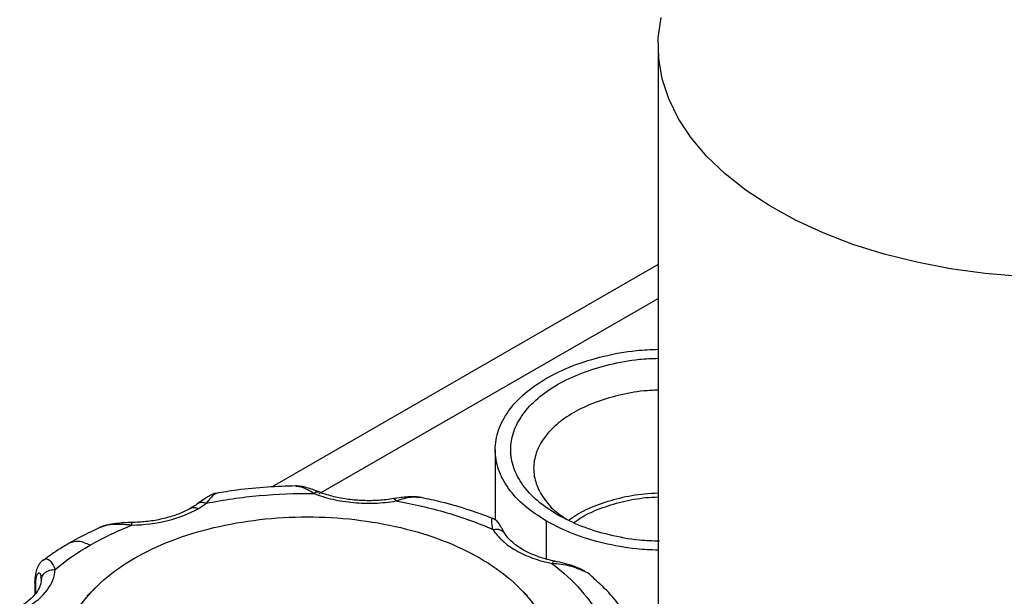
# Model space of a CAD drawing. Header units: inches. Extents: x 3 to 150, y 3 to 116.
# Tile 51 of 64: x 126.49 to 130.92, y 92.29 to 94.89. Entities that reach past the tile are written whole.
import ezdxf

# ---------------------------------------------------------------- set-up
doc = ezdxf.new("R2010")
doc.units = ezdxf.units.IN
doc.header["$LTSCALE"] = 14
doc.header["$MEASUREMENT"] = 0
doc.layers.add('TEXT', color=140, linetype='Continuous', lineweight=25)

msp = doc.modelspace()

# ---------------------------------------------------------------- linework, layer by layer
for p, q in [((129.3642, 94.7717), (129.3642, 91.4455)), ((129.3642, 93.786), (127.6276, 92.7835)), ((127.8379, 92.7518), (129.3642, 93.633)), ((128.6314, 92.9512), (128.6314, 92.6349)), ((128.8625, 92.458), (128.8625, 92.6291)), ((126.5865, 92.3719), (126.587, 92.3668)), ((126.5871, 92.3776), (126.5887, 92.3718)), ((126.5874, 92.3617), (126.5898, 92.3716)), ((126.5586, 92.3562), (126.5586, 92.2987)), ((126.5627, 92.3046), (126.5627, 92.3432)), ((126.8359, 92.3343), (126.7925, 92.2914)), ((128.7779, 92.2914), (128.7345, 92.3343))]:
    msp.add_line(p, q)
at = {"flags": 128}
msp.add_lwpolyline([(130.9948, 93.7317), (130.8362, 93.7449), (130.6804, 93.7662), (130.5284, 93.7954), (130.3814, 93.8322), (130.2407, 93.8763), (130.1073, 93.9275), (129.9822, 93.9852), (129.8665, 94.0492), (129.761, 94.1187), (129.6665, 94.1934), (129.5839, 94.2726), (129.5137, 94.3558), (129.4566, 94.4421), (129.4128, 94.5311), (129.3829, 94.6219), (129.367, 94.7139), (129.3652, 94.8064), (129.3776, 94.8986)], dxfattribs=at)
for points, knots in [([(128.8625, 92.6291), (128.828, 92.6514), (128.7592, 92.6959), (128.687, 92.7759), (128.6415, 92.8617), (128.6263, 92.9512), (128.6415, 93.0406), (128.6867, 93.1266), (128.7601, 93.2058), (128.8589, 93.2753), (128.9792, 93.3324), (129.1166, 93.3742), (129.2471, 93.399), (129.3314, 93.4022), (129.3642, 93.4034)], [0, 0, 0, 0, 0.085948, 0.171896, 0.257844, 0.343791, 0.429739, 0.515687, 0.601635, 0.687583, 0.773531, 0.859479, 0.945427, 1, 1, 1, 1]), ([(128.9118, 92.6575), (128.8804, 92.6778), (128.8176, 92.7185), (128.7518, 92.7914), (128.7103, 92.8696), (128.6965, 92.9512), (128.7104, 93.0327), (128.7516, 93.1111), (128.8185, 93.1833), (128.9085, 93.2466), (129.0182, 93.2988), (129.1434, 93.3368), (129.2608, 93.3592), (129.336, 93.3621), (129.3642, 93.3632)], [0, 0, 0, 0, 0.08621, 0.17242, 0.25863, 0.34484, 0.43105, 0.51726, 0.60347, 0.68968, 0.77589, 0.8621, 0.94831, 1, 1, 1, 1]), ([(129.3642, 93.2195), (129.3427, 93.2187), (129.2811, 93.2162), (129.1831, 93.1973), (129.0758, 93.1648), (128.9819, 93.1201), (128.9047, 93.0659), (128.8474, 93.004), (128.8121, 92.9368), (128.8002, 92.867), (128.812, 92.7971), (128.8479, 92.7302), (128.8949, 92.6762), (128.9366, 92.6486), (128.9517, 92.6386)], [0, 0, 0, 0, 0.047968, 0.138033, 0.228099, 0.318164, 0.408229, 0.498295, 0.58836, 0.678425, 0.76849, 0.858556, 0.948621, 1, 1, 1, 1]), ([(127.7338, 92.788), (127.6912, 92.7866), (127.6021, 92.7837), (127.4818, 92.7723), (127.4057, 92.7598), (127.3746, 92.7547)], [0, 0, 0, 0, 0.35108, 0.734449, 1, 1, 1, 1]), ([(127.8372, 92.7613), (127.828, 92.7648), (127.8091, 92.772), (127.7819, 92.7805), (127.7553, 92.7871), (127.74, 92.7879), (127.7321, 92.7883)], [0, 0, 0, 0, 0.227482, 0.468875, 0.724622, 1, 1, 1, 1]), ([(127.8143, 92.7542), (127.7958, 92.7653), (127.764, 92.7845), (127.7428, 92.7852), (127.7339, 92.7855)], [0, 0, 0, 0, 0.579068, 1, 1, 1, 1]), ([(127.8143, 92.7542), (127.819, 92.7577), (127.8266, 92.7632), (127.8326, 92.7615), (127.8348, 92.7609)], [0, 0, 0, 0, 0.617707, 1, 1, 1, 1]), ([(128.1742, 92.731), (128.1629, 92.7292), (128.1295, 92.7241), (128.072, 92.7206), (128.0033, 92.7228), (127.9367, 92.7319), (127.8808, 92.7453), (127.8496, 92.7568), (127.8372, 92.7613)], [0, 0, 0, 0, 0.099936, 0.293002, 0.486473, 0.67974, 0.872167, 1, 1, 1, 1]), ([(127.3761, 92.7558), (127.3705, 92.7543), (127.3597, 92.7513), (127.3392, 92.74), (127.3167, 92.7262), (127.3007, 92.7146), (127.2929, 92.709)], [0, 0, 0, 0, 0.2761919, 0.5328384, 0.7721011, 1, 1, 1, 1]), ([(127.3304, 92.71), (127.4079, 92.7256), (127.4879, 92.7372), (127.65, 92.752), (127.7322, 92.7552), (127.8143, 92.7542)], [0, 0, 0, 0, 0.5, 0.5, 1, 1, 1, 1]), ([(127.3748, 92.753), (127.3707, 92.7515), (127.3612, 92.7481), (127.3416, 92.7238), (127.3304, 92.71)], [0, 0, 0, 0, 0.432454, 1, 1, 1, 1]), ([(127.8143, 92.7542), (127.8409, 92.7437), (127.8696, 92.7349), (127.9296, 92.7211), (127.961, 92.7161), (128.0248, 92.7103), (128.0572, 92.7094), (128.1217, 92.7118), (128.1537, 92.7151), (128.1847, 92.7204)], [0, 0, 0, 0, 0.25, 0.25, 0.5, 0.5, 0.75, 0.75, 1, 1, 1, 1]), ([(128.3, 92.736), (128.29, 92.7374), (128.2706, 92.7403), (128.2288, 92.739), (128.1956, 92.7341), (128.1742, 92.731)], [0, 0, 0, 0, 0.276062, 0.533822, 1, 1, 1, 1]), ([(128.1744, 92.7298), (128.1755, 92.7302), (128.1785, 92.731), (128.1823, 92.7244), (128.1847, 92.7204)], [0, 0, 0, 0, 0.383891, 1, 1, 1, 1]), ([(128.2976, 92.7341), (128.2834, 92.736), (128.2513, 92.7404), (128.2085, 92.7275), (128.1847, 92.7204)], [0, 0, 0, 0, 0.441523, 1, 1, 1, 1]), ([(128.1847, 92.7204), (128.2632, 92.7067), (128.3397, 92.6889), (128.486, 92.6459), (128.5558, 92.6206), (128.6211, 92.592)], [0, 0, 0, 0, 0.5, 0.5, 1, 1, 1, 1]), ([(128.6193, 92.6417), (128.5849, 92.6545), (128.5103, 92.6822), (128.4024, 92.7133), (128.328, 92.7291), (128.2978, 92.7355)], [0, 0, 0, 0, 0.338067, 0.731726, 1, 1, 1, 1]), ([(129.3642, 92.7551), (129.3438, 92.7543), (129.2843, 92.7519), (129.1894, 92.7337), (129.0857, 92.7017), (129.008, 92.667), (128.9725, 92.6406), (128.961, 92.6321)], [0, 0, 0, 0, 0.130077, 0.38042, 0.630763, 0.881106, 1, 1, 1, 1]), ([(128.9852, 92.6228), (128.9955, 92.6304), (129.0287, 92.655), (129.102, 92.6877), (129.2006, 92.7181), (129.29, 92.7354), (129.3457, 92.7376), (129.3642, 92.7384)], [0, 0, 0, 0, 0.113634, 0.367233, 0.620832, 0.87443, 1, 1, 1, 1]), ([(127.262, 92.6887), (127.254, 92.6843), (127.2306, 92.6715), (127.1851, 92.6532), (127.1245, 92.6367), (127.0604, 92.626), (127.0165, 92.6241), (126.9952, 92.6232)], [0, 0, 0, 0, 0.1157366, 0.3387191, 0.5631749, 0.7889975, 1, 1, 1, 1]), ([(126.9963, 92.6117), (127.0515, 92.6126), (127.1063, 92.6196), (127.2077, 92.6448), (127.2542, 92.663), (127.2933, 92.6856)], [0, 0, 0, 0, 0.5, 0.5, 1, 1, 1, 1]), ([(127.293, 92.709), (127.2863, 92.7042), (127.2766, 92.6973), (127.2655, 92.6907), (127.262, 92.6887)], [0, 0, 0, 0, 0.685545, 1, 1, 1, 1]), ([(127.262, 92.6887), (127.2661, 92.691), (127.271, 92.692), (127.2817, 92.6909), (127.2875, 92.6889), (127.2933, 92.6856)], [0, 0, 0, 0, 0.5, 0.5, 1, 1, 1, 1]), ([(127.2936, 92.7086), (127.2942, 92.7093), (127.2982, 92.7141), (127.3113, 92.716), (127.3241, 92.712), (127.3304, 92.71)], [0, 0, 0, 0, 0.079636, 0.539818, 1, 1, 1, 1]), ([(127.0074, 92.4625), (127.0583, 92.4919), (127.1142, 92.5184), (127.2339, 92.5646), (127.2977, 92.5842), (127.4308, 92.6161), (127.5, 92.6282), (127.6412, 92.6444), (127.7132, 92.6485), (127.8572, 92.6485), (127.9292, 92.6444), (128.0704, 92.6282), (128.1396, 92.6161), (128.2727, 92.5842), (128.3365, 92.5646), (128.4562, 92.5184), (128.5121, 92.4919), (128.6139, 92.4331), (128.6598, 92.4008), (128.7398, 92.3317), (128.7739, 92.2949), (128.829, 92.2181), (128.85, 92.1781), (128.8781, 92.0966), (128.8852, 92.055), (128.8852, 91.9719), (128.8781, 91.9303), (128.85, 91.8488), (128.829, 91.8089), (128.7739, 91.7321), (128.7398, 91.6952), (128.6598, 91.6261), (128.6139, 91.5938), (128.563, 91.5644)], [0, 0, 0, 0, 0.0625, 0.0625, 0.125, 0.125, 0.1875, 0.1875, 0.25, 0.25, 0.3125, 0.3125, 0.375, 0.375, 0.4375, 0.4375, 0.5, 0.5, 0.5625, 0.5625, 0.625, 0.625, 0.6875, 0.6875, 0.75, 0.75, 0.8125, 0.8125, 0.875, 0.875, 0.9375, 0.9375, 1, 1, 1, 1]), ([(128.6211, 92.592), (128.6185, 92.6068), (128.6132, 92.6357), (128.6173, 92.6397), (128.6193, 92.6416)], [0, 0, 0, 0, 0.512319, 1, 1, 1, 1]), ([(128.6747, 92.5731), (128.6661, 92.5885), (128.6539, 92.6103), (128.6377, 92.6325), (128.6251, 92.6392), (128.6192, 92.6423)], [0, 0, 0, 0, 0.559671, 0.796093, 1, 1, 1, 1]), ([(129.3642, 92.4989), (129.3314, 92.5001), (129.2471, 92.5033), (129.1168, 92.5282), (128.9782, 92.5693), (128.9011, 92.6092), (128.8625, 92.6291)], [0, 0, 0, 0, 0.1746814, 0.4497876, 0.7248938, 1, 1, 1, 1]), ([(129.3701, 92.5388), (129.3399, 92.5399), (129.2627, 92.5428), (129.1436, 92.5656), (129.0173, 92.6031), (128.9469, 92.6394), (128.9118, 92.6575)], [0, 0, 0, 0, 0.176279, 0.450853, 0.725426, 1, 1, 1, 1]), ([(126.8491, 92.5989), (126.817, 92.5838), (126.7704, 92.5621), (126.7272, 92.5375), (126.7139, 92.5299)], [0, 0, 0, 0, 0.690294, 1, 1, 1, 1]), ([(126.9953, 92.6232), (126.9837, 92.6229), (126.9597, 92.6222), (126.9222, 92.6189), (126.8835, 92.6126), (126.8604, 92.6038), (126.8484, 92.5992)], [0, 0, 0, 0, 0.224522, 0.464868, 0.722286, 1, 1, 1, 1]), ([(126.9963, 92.6117), (126.97, 92.6135), (126.9174, 92.617), (126.8676, 92.6104), (126.8495, 92.5995), (126.849, 92.5992)], [0, 0, 0, 0, 0.493135, 0.985466, 1, 1, 1, 1]), ([(126.9963, 92.6117), (126.996, 92.616), (126.9957, 92.6228), (126.9954, 92.6222), (126.9953, 92.622)], [0, 0, 0, 0, 0.629379, 1, 1, 1, 1]), ([(128.6211, 92.592), (128.6288, 92.5928), (128.6441, 92.5944), (128.6636, 92.5872), (128.6708, 92.5776), (128.6742, 92.5731)], [0, 0, 0, 0, 0.344884, 0.689769, 1, 1, 1, 1]), ([(128.6211, 92.592), (128.632, 92.5744), (128.6462, 92.5576), (128.6807, 92.526), (128.701, 92.5114), (128.7467, 92.485), (128.7721, 92.4733), (128.8267, 92.4534), (128.8559, 92.4452), (128.8863, 92.4389)], [0, 0, 0, 0, 0.25, 0.25, 0.5, 0.5, 0.75, 0.75, 1, 1, 1, 1]), ([(126.8076, 92.5207), (126.7901, 92.5287), (126.755, 92.5448), (126.7276, 92.5349), (126.7139, 92.5299)], [0, 0, 0, 0, 0.500051, 1, 1, 1, 1]), ([(128.8989, 92.4491), (128.888, 92.4515), (128.8563, 92.4586), (128.8077, 92.4748), (128.7574, 92.4985), (128.7169, 92.5257), (128.6896, 92.5515), (128.6787, 92.5673), (128.6743, 92.5738)], [0, 0, 0, 0, 0.101269, 0.295665, 0.488632, 0.679792, 0.86983, 1, 1, 1, 1]), ([(126.7139, 92.5299), (126.6954, 92.5191), (126.6543, 92.495), (126.6173, 92.468), (126.597, 92.4531)], [0, 0, 0, 0, 0.449815, 1, 1, 1, 1]), ([(126.5966, 92.4543), (126.5912, 92.4497), (126.5796, 92.4397), (126.568, 92.4179), (126.5599, 92.39), (126.5591, 92.3674), (126.5586, 92.3557)], [0, 0, 0, 0, 0.209482, 0.448858, 0.714442, 1, 1, 1, 1]), ([(126.5964, 92.4531), (126.599, 92.4549), (126.6096, 92.4628), (126.6324, 92.4532), (126.644, 92.4256), (126.6499, 92.4117)], [0, 0, 0, 0, 0.136194, 0.567759, 1, 1, 1, 1]), ([(128.563, 91.5644), (128.5121, 91.5351), (128.4562, 91.5086), (128.3365, 91.4624), (128.2727, 91.4427), (128.1396, 91.4109), (128.0704, 91.3988), (127.9292, 91.3825), (127.8572, 91.3785), (127.7132, 91.3785), (127.6412, 91.3825), (127.5, 91.3988), (127.4308, 91.4109), (127.2977, 91.4427), (127.2339, 91.4624), (127.1142, 91.5086), (127.0583, 91.5351), (126.9565, 91.5938), (126.9106, 91.6261), (126.8306, 91.6952), (126.7965, 91.7321), (126.7414, 91.8089), (126.7204, 91.8488), (126.6923, 91.9303), (126.6852, 91.9719), (126.6852, 92.055), (126.6923, 92.0966), (126.7204, 92.1781), (126.7414, 92.2181), (126.7965, 92.2949), (126.8306, 92.3317), (126.9106, 92.4008), (126.9565, 92.4331), (127.0074, 92.4625)], [0, 0, 0, 0, 0.0625, 0.0625, 0.125, 0.125, 0.1875, 0.1875, 0.25, 0.25, 0.3125, 0.3125, 0.375, 0.375, 0.4375, 0.4375, 0.5, 0.5, 0.5625, 0.5625, 0.625, 0.625, 0.6875, 0.6875, 0.75, 0.75, 0.8125, 0.8125, 0.875, 0.875, 0.9375, 0.9375, 1, 1, 1, 1]), ([(126.5219, 92.2403), (126.561, 92.2628), (126.5925, 92.2897), (126.6362, 92.3482), (126.6483, 92.3799), (126.6499, 92.4117)], [0, 0, 0, 0, 0.5, 0.5, 1, 1, 1, 1]), ([(126.5898, 92.3716), (126.5904, 92.3749), (126.5921, 92.3847), (126.6049, 92.3983), (126.6253, 92.4099), (126.6417, 92.4111), (126.6499, 92.4117)], [0, 0, 0, 0, 0.140884, 0.427256, 0.713628, 1, 1, 1, 1]), ([(128.8987, 92.448), (128.8973, 92.4484), (128.8937, 92.4494), (128.8891, 92.4429), (128.8863, 92.4389)], [0, 0, 0, 0, 0.38826, 1, 1, 1, 1]), ([(128.8863, 92.4389), (128.936, 92.4012), (128.9797, 92.3609), (129.0543, 92.2764), (129.085, 92.2323), (129.1087, 92.1869)], [0, 0, 0, 0, 0.5, 0.5, 1, 1, 1, 1]), ([(129.0384, 92.4002), (129.0151, 92.4105), (128.9683, 92.4311), (128.9138, 92.4363), (128.8863, 92.4389)], [0, 0, 0, 0, 0.496807, 1, 1, 1, 1]), ([(129.0365, 92.4015), (129.0346, 92.4029), (129.0205, 92.4132), (128.9881, 92.4256), (128.943, 92.4398), (128.9135, 92.446), (128.8989, 92.4491)], [0, 0, 0, 0, 0.049748, 0.371385, 0.687611, 1, 1, 1, 1]), ([(126.5875, 92.3638), (126.5871, 92.3595), (126.5858, 92.3465), (126.5777, 92.3242), (126.5577, 92.2951), (126.529, 92.2675), (126.5025, 92.2508), (126.4907, 92.2434)], [0, 0, 0, 0, 0.1158511, 0.352436, 0.5730316, 0.8084384, 1, 1, 1, 1]), ([(126.5627, 92.3432), (126.5629, 92.3504), (126.5634, 92.3647), (126.5665, 92.3809), (126.5711, 92.3922), (126.5764, 92.3971), (126.5813, 92.3956), (126.5859, 92.3886), (126.5863, 92.3778), (126.5865, 92.3719)], [0, 0, 0, 0, 0.139167, 0.278137, 0.416781, 0.555001, 0.689818, 0.831611, 1, 1, 1, 1]), ([(129.0658, 92.3807), (129.058, 92.3882), (129.05, 92.3959), (129.0387, 92.4001), (129.0384, 92.4002)], [0, 0, 0, 0, 0.976277, 1, 1, 1, 1]), ([(129.2294, 92.1946), (129.2171, 92.2129), (129.1863, 92.2588), (129.1314, 92.321), (129.0852, 92.3624), (129.0653, 92.3802)], [0, 0, 0, 0, 0.274605, 0.688231, 1, 1, 1, 1]), ([(126.5627, 92.3432), (126.5609, 92.3463), (126.5585, 92.3504), (126.559, 92.3546), (126.5591, 92.3557)], [0, 0, 0, 0, 0.746569, 1, 1, 1, 1])]:
    msp.add_open_spline(points, degree=3, knots=knots)
for points in [[(127.2933, 92.6856), (127.3065, 92.6932), (127.319, 92.7014), (127.3304, 92.71)], [(126.8076, 92.5207), (126.8657, 92.5542), (126.9289, 92.5847), (126.9963, 92.6117)], [(126.6499, 92.4117), (126.6967, 92.4507), (126.7496, 92.4872), (126.8076, 92.5207)]]:
    msp.add_open_spline(points, degree=3)
at = {"layer": 'TEXT'}
msp.add_circle((133.5136, 88.4294), 4.4405, dxfattribs=at)

doc.saveas('drawing.dxf')
